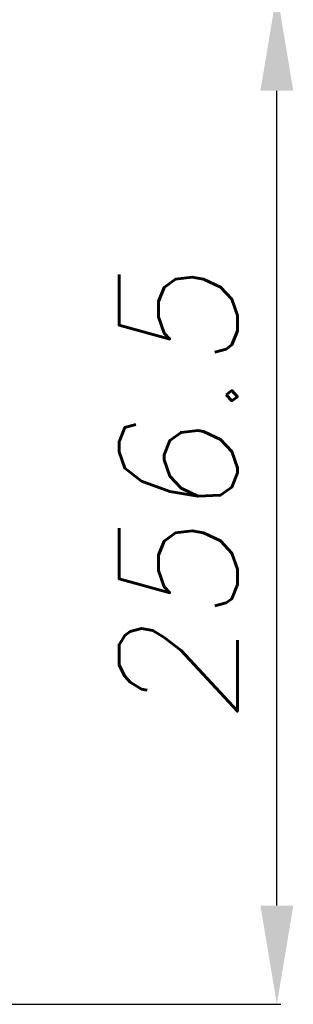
# Model space of a CAD drawing. Header units: millimetres. Extents: x 0 to 7560, y 0 to 5346.
# Tile 28 of 242: x 2464 to 2533, y 767 to 1017. Entities that reach past the tile are written whole.
import ezdxf

# ---------------------------------------------------------------- set-up
doc = ezdxf.new("R2010")
doc.units = ezdxf.units.MM
doc.styles.add('ROMANS', font='romans.shx', dxfattribs={"oblique": 10, "bigfont": 'whgtxt.shx'})
doc.dimstyles.new('zeus', dxfattribs={"dimtxt": 30, "dimasz": 25, "dimexe": 1, "dimexo": 1, "dimgap": 10, "dimtad": 1, "dimdsep": 46, "dimtxsty": 'ROMANS', "dimcen": 0, "dimclrd": 1, "dimclre": 1, "dimclrt": 2, "dimazin": 2, "dimtfac": 1, "dimtmove": 0, "dimatfit": 3, "dimfxl": 1, "dimarcsym": 0})

# ---------------------------------------------------------------- blocks, each defined once
blk = doc.blocks.new('*D505')
at = {"color": 1, "lineweight": -2, "ltscale": 0.3, "transparency": 16777216}
for p, q in [((2123.69, 1023.8), (2529.87, 1023.8)), ((2528.87, 792.3), (2528.87, 998.8)), ((1987.59, 767.3), (2529.87, 767.3))]:
    blk.add_line(p, q, dxfattribs=at)
at = {"color": 1, "ltscale": 0.3, "transparency": 16777216}
for points in [[(2524.71, 998.8), (2533.04, 998.8), (2528.87, 1023.8)], [(2524.71, 792.3), (2533.04, 792.3), (2528.87, 767.3)]]:
    blk.add_solid(points, dxfattribs=at)
at = {"layer": 'Defpoints', "color": 0, "ltscale": 0.3, "transparency": 16777216}
for p in [(2122.69, 1023.8), (2528.87, 1023.8), (1986.59, 767.3)]:
    blk.add_point(p, dxfattribs=at)
at = {"color": 2, "ltscale": 0.3, "transparency": 16777216, "insert": (2503.87, 895.55), "char_height": 30, "attachment_point": 5, "rotation": 90, "style": 'ROMANS'}
blk.add_mtext('256.5', dxfattribs=at)

msp = doc.modelspace()

# ---------------------------------------------------------------- dimensions: what is measured, and where the dimension line sits
at = {"ltscale": 0.3}
dim = msp.add_linear_dim(base=(2528.873, 1023.804), p1=(1986.588, 767.304), p2=(2122.687, 1023.804), angle=90, dimstyle='zeus', dxfattribs=at)
dim.commit()
dim.dimension.update_dxf_attribs({"geometry": '*D505', "text_midpoint": (2503.873, 895.554)})

doc.saveas('drawing.dxf')
